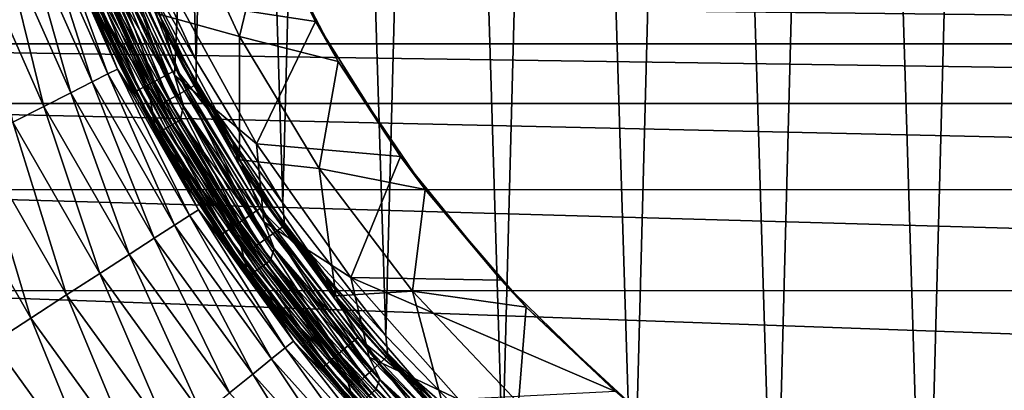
# Model space of a CAD drawing. Header units: metres. Extents: x -106 to 264, y -111 to 81.
# Tile 86 of 256: x -20 to -7, y -14 to -9. Entities that reach past the tile are written whole.
import ezdxf

# ---------------------------------------------------------------- set-up
doc = ezdxf.new("R2010")
doc.units = ezdxf.units.M
doc.layers.add('solid_20422013', color=7, linetype='CONTINUOUS')

msp = doc.modelspace()

# ---------------------------------------------------------------- linework, layer by layer
at = {"layer": 'solid_20422013'}
for points in [[(-6.7954, 18.842684, 77.671135), (-5.044372, -19.452469, 77.684097), (-4.603954, 19.494402, 77.686752)], [(-7.788645, -18.453775, 77.662086), (-6.7954, 18.842684, 77.671135), (-8.905396, 17.945469, 77.650429)], [(-7.788645, -18.453775, 77.662086), (-5.607023, -19.230038, 77.680351), (-6.7954, 18.842684, 77.671135)], [(-6.7954, 18.842684, 77.671135), (-5.607023, -19.230038, 77.680351), (-5.044372, -19.452469, 77.684097)], [(-9.836054, -17.453798, 77.639534), (-8.905396, 17.945469, 77.650429), (-10.889879, 16.816341, 77.625877)], [(-7.788645, -18.453775, 77.662086), (-8.905396, 17.945469, 77.650429), (-9.836054, -17.453798, 77.639534)], [(-11.760089, -16.221264, 77.613556), (-10.889879, 16.816341, 77.625877), (-12.742365, 15.464354, 77.598511)], [(-9.836054, -17.453798, 77.639534), (-10.889879, 16.816341, 77.625877), (-11.760089, -16.221264, 77.613556)], [(-13.534998, -14.777183, 77.585495), (-12.742365, 15.464354, 77.598511), (-14.417938, 13.917345, 77.570068)], [(-11.760089, -16.221264, 77.613556), (-12.742365, 15.464354, 77.598511), (-13.534998, -14.777183, 77.585495)], [(-15.12478, -13.147527, 77.557014), (-14.417938, 13.917345, 77.570068), (-15.916134, 12.180882, 77.541656)], [(-13.534998, -14.777183, 77.585495), (-14.417938, 13.917345, 77.570068), (-15.12478, -13.147527, 77.557014)], [(-16.525673, -11.342296, 77.529297), (-15.916134, 12.180882, 77.541656), (-17.19681, 10.297143, 77.515144)], [(-15.12478, -13.147527, 77.557014), (-15.916134, 12.180882, 77.541656), (-16.525673, -11.342296, 77.529297)], [(-17.703905, -9.401691, 77.504082), (-17.19681, 10.297143, 77.515144), (-18.262331, 8.267249, 77.491524)], [(-16.525673, -11.342296, 77.529297), (-17.19681, 10.297143, 77.515144), (-17.703905, -9.401691, 77.504082)], [(-17.703905, -9.401691, 77.504082), (-18.262331, 8.267249, 77.491524), (-18.660631, -7.32824, 77.48233)], [(-19.82155, -6.93586, 48.200001), (-19.50005, -7.794105, 23), (-19.038286, -8.862486, 23)], [(-18.920345, -9.111559, 48.200001), (-19.82155, -6.93586, 48.200001), (-19.038286, -8.862486, 23)], [(-19.488743, -7.765025, 48.383289), (-19.82155, -6.93586, 48.200001), (-18.920345, -9.111559, 48.200001)], [(-17.95293, -8.584227, 53.567062), (-17.017677, -6.909743, 53.567062), (-16.08227, -8.869009, 53.567062)], [(-16.08227, -8.869009, 53.567062), (-17.017677, -6.909743, 53.567062), (-16.744926, -7.546903, 52.927349)], [(-17.99264, -7.168922, 51.221619), (-18.209887, -8.769419, 49.432518), (-17.112068, -9.072245, 51.221619)], [(-17.99264, -7.168922, 51.221619), (-17.112068, -9.072245, 51.221619), (-16.744926, -7.546903, 52.927349)], [(-18.681152, -7.690052, 77.465698), (-17.703905, -9.401691, 77.504082), (-18.660631, -7.32824, 77.48233)], [(-19.803549, -7.551344, 21.768116), (-18.903877, -9.583671, 21.768116), (-19.667171, -7.499343, 22.379227)], [(-19.667171, -7.499343, 22.379227), (-18.773697, -9.517673, 22.379227), (-19.50005, -7.794105, 23)], [(-18.903877, -9.583671, 21.768116), (-18.773697, -9.517673, 22.379227), (-19.667171, -7.499343, 22.379227)], [(-17.999714, -9.600449, 51.700001), (-18.977209, -7.481404, 51.700001), (-17.95293, -8.584227, 53.567062)], [(-18.888186, -7.956501, 51.700001), (-18.977209, -7.481404, 51.700001), (-17.999714, -9.600449, 51.700001)], [(-17.882521, -9.480712, 49.338165), (-18.802738, -7.491695, 49.338165), (-18.244619, -8.786146, 49.239994)], [(-18.209887, -8.769419, 49.432518), (-18.802738, -7.491695, 49.338165), (-17.882521, -9.480712, 49.338165)], [(-20.027655, -7.636799, 21.187397), (-19.117804, -9.692124, 21.187397), (-19.803549, -7.551344, 21.768116)], [(-19.117804, -9.692124, 21.187397), (-18.903877, -9.583671, 21.768116), (-19.803549, -7.551344, 21.768116)], [(-18.364653, -9.726353, 76.760681), (-19.354391, -7.568219, 76.738678), (-19.27165, -8.331785, 52.204365)], [(-19.201574, -7.9101, 76.881851), (-19.354391, -7.568219, 76.738678), (-18.364653, -9.726353, 76.760681)], [(-19.061153, -7.594657, 48.933891), (-19.210316, -7.654089, 48.840744), (-18.270151, -9.686221, 48.840744)], [(-18.128288, -9.611011, 48.933891), (-18.896063, -7.528879, 48.987526), (-19.061153, -7.594657, 48.933891)], [(-18.128288, -9.611011, 48.933891), (-19.061153, -7.594657, 48.933891), (-18.270151, -9.686221, 48.840744)], [(-18.273058, -8.505376, 49.000153), (-18.896063, -7.528879, 48.987526), (-17.971277, -9.527768, 48.987526)], [(-18.128288, -9.611011, 48.933891), (-17.971277, -9.527768, 48.987526), (-18.896063, -7.528879, 48.987526)], [(-17.112068, -9.072245, 51.221619), (-15.770825, -9.414319, 52.927349), (-16.744926, -7.546903, 52.927349)], [(-16.08227, -8.869009, 53.567062), (-16.744926, -7.546903, 52.927349), (-15.770825, -9.414319, 52.927349)], [(-20.714918, -7.898862, 20.173351), (-19.773844, -10.024716, 20.173351), (-20.333965, -7.753599, 20.651402)], [(-20.333965, -7.753599, 20.651402), (-19.410196, -9.840359, 20.651402), (-20.027655, -7.636799, 21.187397)], [(-19.773844, -10.024716, 20.173351), (-19.410196, -9.840359, 20.651402), (-20.333965, -7.753599, 20.651402)], [(-19.410196, -9.840359, 20.651402), (-19.117804, -9.692124, 21.187397), (-20.027655, -7.636799, 21.187397)], [(-19.430025, -7.74163, 48.557827), (-19.488743, -7.765025, 48.383289), (-18.534952, -9.82661, 48.383289)], [(-18.534952, -9.82661, 48.383289), (-19.488743, -7.765025, 48.383289), (-18.920345, -9.111559, 48.200001)], [(-19.33552, -7.703975, 48.713097), (-19.430025, -7.74163, 48.557827), (-18.479109, -9.797003, 48.557827)], [(-18.479109, -9.797003, 48.557827), (-19.430025, -7.74163, 48.557827), (-18.534952, -9.82661, 48.383289)], [(-19.210316, -7.654089, 48.840744), (-19.33552, -7.703975, 48.713097), (-18.389229, -9.749352, 48.713097)], [(-18.389229, -9.749352, 48.713097), (-19.33552, -7.703975, 48.713097), (-18.479109, -9.797003, 48.557827)], [(-18.270151, -9.686221, 48.840744), (-19.210316, -7.654089, 48.840744), (-18.389229, -9.749352, 48.713097)], [(-18.961252, -7.806909, 77.316544), (-17.968178, -9.877333, 77.339462), (-18.826307, -7.750404, 77.40995)], [(-18.826307, -7.750404, 77.40995), (-17.840298, -9.805845, 77.432549), (-18.681152, -7.690052, 77.465698)], [(-17.968178, -9.877333, 77.339462), (-17.840298, -9.805845, 77.432549), (-18.826307, -7.750404, 77.40995)], [(-18.681152, -7.690052, 77.465698), (-17.702744, -9.72949, 77.487953), (-17.703905, -9.401691, 77.504082)], [(-17.840298, -9.805845, 77.432549), (-17.702744, -9.72949, 77.487953), (-18.681152, -7.690052, 77.465698)], [(-20.199774, -10.240649, 19.765039), (-19.773844, -10.024716, 20.173351), (-20.714918, -7.898862, 20.173351)], [(-18.773697, -9.517673, 22.379227), (-19.038286, -8.862486, 23), (-19.50005, -7.794105, 23)], [(-19.155348, -7.889531, 77.040817), (-19.201574, -7.9101, 76.881851), (-18.195913, -10.007883, 76.905334)], [(-19.155348, -7.889531, 77.040817), (-18.152109, -9.981862, 77.064194), (-19.073961, -7.854565, 77.190109)], [(-19.155348, -7.889531, 77.040817), (-18.195913, -10.007883, 76.905334), (-18.152109, -9.981862, 77.064194)], [(-19.073961, -7.854565, 77.190109), (-18.074986, -9.937625, 77.213287), (-18.961252, -7.806909, 77.316544)], [(-18.152109, -9.981862, 77.064194), (-18.074986, -9.937625, 77.213287), (-19.073961, -7.854565, 77.190109)], [(-18.074986, -9.937625, 77.213287), (-17.968178, -9.877333, 77.339462), (-18.961252, -7.806909, 77.316544)], [(-18.195913, -10.007883, 76.905334), (-19.201574, -7.9101, 76.881851), (-18.364653, -9.726353, 76.760681)], [(-18.932152, -8.185009, 51.717224), (-18.888186, -7.956501, 51.700001), (-17.878027, -10.019842, 51.700001)], [(-17.878027, -10.019842, 51.700001), (-18.888186, -7.956501, 51.700001), (-17.999714, -9.600449, 51.700001)], [(-19.211689, -8.305862, 51.952866), (-19.138828, -8.274363, 51.848179), (-18.115463, -10.324236, 51.848179)], [(-19.138828, -8.274363, 51.848179), (-19.043455, -8.233129, 51.767784), (-18.025188, -10.272787, 51.767784)], [(-18.115463, -10.324236, 51.848179), (-19.138828, -8.274363, 51.848179), (-18.025188, -10.272787, 51.767784)], [(-19.043455, -8.233129, 51.767784), (-18.932152, -8.185009, 51.717224), (-17.919836, -10.212746, 51.717224)], [(-18.025188, -10.272787, 51.767784), (-19.043455, -8.233129, 51.767784), (-17.919836, -10.212746, 51.717224)], [(-17.919836, -10.212746, 51.717224), (-18.932152, -8.185009, 51.717224), (-17.878027, -10.019842, 51.700001)], [(-19.257004, -8.325453, 52.074615), (-18.227318, -10.387984, 52.074615), (-19.27165, -8.331785, 52.204365)], [(-18.227318, -10.387984, 52.074615), (-18.241182, -10.395885, 52.204365), (-19.27165, -8.331785, 52.204365)], [(-18.364653, -9.726353, 76.760681), (-19.27165, -8.331785, 52.204365), (-18.241182, -10.395885, 52.204365)], [(-18.184427, -10.36354, 51.952866), (-19.257004, -8.325453, 52.074615), (-19.211689, -8.305862, 51.952866)], [(-18.184427, -10.36354, 51.952866), (-18.227318, -10.387984, 52.074615), (-19.257004, -8.325453, 52.074615)], [(-18.184427, -10.36354, 51.952866), (-19.211689, -8.305862, 51.952866), (-18.115463, -10.324236, 51.848179)], [(-30.230602, -8.511734, -18.990973), (30.228977, -8.512292, -18.990953), (28.55736, -9.175474, -18.951775)], [(-28.558949, -9.174756, -18.951834), (-30.230602, -8.511734, -18.990973), (28.55736, -9.175474, -18.951775)], [(-17.22011, -10.474441, 49.000153), (-18.273058, -8.505376, 49.000153), (-17.971277, -9.527768, 48.987526)], [(-18.224155, -8.828513, 49.099998), (-18.273058, -8.505376, 49.000153), (-17.22011, -10.474441, 49.000153)], [(-17.999714, -9.600449, 51.700001), (-17.95293, -8.584227, 53.567062), (-16.88118, -10.5345, 53.567062)], [(-16.88118, -10.5345, 53.567062), (-17.95293, -8.584227, 53.567062), (-16.08227, -8.869009, 53.567062)], [(-17.146166, -10.773649, 49.239994), (-18.244619, -8.786146, 49.239994), (-18.224155, -8.828513, 49.099998)], [(-17.882521, -9.480712, 49.338165), (-18.244619, -8.786146, 49.239994), (-17.146166, -10.773649, 49.239994)], [(-17.123598, -10.809481, 49.099998), (-18.224155, -8.828513, 49.099998), (-17.22011, -10.474441, 49.000153)], [(-17.146166, -10.773649, 49.239994), (-18.224155, -8.828513, 49.099998), (-17.123598, -10.809481, 49.099998)], [(-17.113523, -10.753139, 49.432518), (-18.209887, -8.769419, 49.432518), (-17.882521, -9.480712, 49.338165)], [(-17.112068, -9.072245, 51.221619), (-18.209887, -8.769419, 49.432518), (-17.113523, -10.753139, 49.432518)], [(-18.773697, -9.517673, 22.379227), (-18.518042, -9.903643, 23), (-19.038286, -8.862486, 23)], [(-18.920345, -9.111559, 48.200001), (-19.038286, -8.862486, 23), (-18.518042, -9.903643, 23)], [(-16.88118, -10.5345, 53.567062), (-16.08227, -8.869009, 53.567062), (-14.924367, -10.705565, 53.567062)], [(-14.924367, -10.705565, 53.567062), (-16.08227, -8.869009, 53.567062), (-15.770825, -9.414319, 52.927349)], [(-17.112068, -9.072245, 51.221619), (-17.113523, -10.753139, 49.432518), (-16.030874, -10.869203, 51.221619)], [(-17.112068, -9.072245, 51.221619), (-16.030874, -10.869203, 51.221619), (-15.770825, -9.414319, 52.927349)], [(-28.558949, -9.174756, -18.951834), (28.55736, -9.175474, -18.951775), (26.949268, -9.985374, -18.861515)], [(-26.949268, -9.985374, -18.861515), (-28.558949, -9.174756, -18.951834), (26.949268, -9.985374, -18.861515)], [(-18.920345, -9.111559, 48.200001), (-18.518042, -9.903643, 23), (-17.940912, -10.914378, 23)], [(-17.781208, -11.172673, 48.200001), (-18.920345, -9.111559, 48.200001), (-17.940912, -10.914378, 23)], [(-18.534952, -9.82661, 48.383289), (-18.920345, -9.111559, 48.200001), (-17.781208, -11.172673, 48.200001)], [(-16.752647, -11.358576, 49.338165), (-17.882521, -9.480712, 49.338165), (-17.146166, -10.773649, 49.239994)], [(-17.113523, -10.753139, 49.432518), (-17.882521, -9.480712, 49.338165), (-16.752647, -11.358576, 49.338165)], [(-17.702744, -9.72949, 77.487953), (-16.525673, -11.342296, 77.529297), (-17.703905, -9.401691, 77.504082)], [(-16.030874, -10.869203, 51.221619), (-14.589337, -11.157937, 52.927349), (-15.770825, -9.414319, 52.927349)], [(-14.924367, -10.705565, 53.567062), (-15.770825, -9.414319, 52.927349), (-14.589337, -11.157937, 52.927349)], [(-19.117804, -9.692124, 21.187397), (-17.997719, -11.640867, 21.187397), (-18.903877, -9.583671, 21.768116)], [(-18.903877, -9.583671, 21.768116), (-17.796326, -11.510608, 21.768116), (-18.773697, -9.517673, 22.379227)], [(-17.997719, -11.640867, 21.187397), (-17.796326, -11.510608, 21.768116), (-18.903877, -9.583671, 21.768116)], [(-18.773697, -9.517673, 22.379227), (-17.673773, -11.431341, 22.379227), (-18.518042, -9.903643, 23)], [(-17.796326, -11.510608, 21.768116), (-17.673773, -11.431341, 22.379227), (-18.773697, -9.517673, 22.379227)], [(-18.128288, -9.611011, 48.933891), (-18.270151, -9.686221, 48.840744), (-17.115786, -11.604791, 48.840744)], [(-16.982887, -11.514683, 48.933891), (-17.971277, -9.527768, 48.987526), (-18.128288, -9.611011, 48.933891)], [(-16.982887, -11.514683, 48.933891), (-18.128288, -9.611011, 48.933891), (-17.115786, -11.604791, 48.840744)], [(-16.783699, -11.593705, 51.700001), (-17.999714, -9.600449, 51.700001), (-16.88118, -10.5345, 53.567062)], [(-17.878027, -10.019842, 51.700001), (-17.999714, -9.600449, 51.700001), (-16.783699, -11.593705, 51.700001)], [(-17.22011, -10.474441, 49.000153), (-17.971277, -9.527768, 48.987526), (-16.835796, -11.414953, 48.987526)], [(-16.982887, -11.514683, 48.933891), (-16.835796, -11.414953, 48.987526), (-17.971277, -9.527768, 48.987526)], [(-19.410196, -9.840359, 20.651402), (-18.272982, -11.818907, 20.651402), (-19.117804, -9.692124, 21.187397)], [(-18.272982, -11.818907, 20.651402), (-17.997719, -11.640867, 21.187397), (-19.117804, -9.692124, 21.187397)], [(-18.389229, -9.749352, 48.713097), (-18.479109, -9.797003, 48.557827), (-17.311541, -11.737515, 48.557827)], [(-18.270151, -9.686221, 48.840744), (-18.389229, -9.749352, 48.713097), (-17.227339, -11.680426, 48.713097)], [(-17.227339, -11.680426, 48.713097), (-18.389229, -9.749352, 48.713097), (-17.311541, -11.737515, 48.557827)], [(-17.135057, -11.757682, 76.785706), (-18.364653, -9.726353, 76.760681), (-18.241182, -10.395885, 52.204365)], [(-18.195913, -10.007883, 76.905334), (-18.364653, -9.726353, 76.760681), (-17.135057, -11.757682, 76.785706)], [(-17.115786, -11.604791, 48.840744), (-18.270151, -9.686221, 48.840744), (-17.227339, -11.680426, 48.713097)], [(-17.840298, -9.805845, 77.432549), (-16.6304, -11.738081, 77.458611), (-17.702744, -9.72949, 77.487953)], [(-17.702744, -9.72949, 77.487953), (-16.502171, -11.646685, 77.513626), (-16.525673, -11.342296, 77.529297)], [(-16.6304, -11.738081, 77.458611), (-16.502171, -11.646685, 77.513626), (-17.702744, -9.72949, 77.487953)], [(-19.773844, -10.024716, 20.173351), (-18.615324, -12.040333, 20.173351), (-19.410196, -9.840359, 20.651402)], [(-18.615324, -12.040333, 20.173351), (-18.272982, -11.818907, 20.651402), (-19.410196, -9.840359, 20.651402)], [(-18.479109, -9.797003, 48.557827), (-18.534952, -9.82661, 48.383289), (-17.363855, -11.772986, 48.383289)], [(-17.363855, -11.772986, 48.383289), (-18.534952, -9.82661, 48.383289), (-17.781208, -11.172673, 48.200001)], [(-17.673773, -11.431341, 22.379227), (-17.940912, -10.914378, 23), (-18.518042, -9.903643, 23)], [(-17.311541, -11.737515, 48.557827), (-18.479109, -9.797003, 48.557827), (-17.363855, -11.772986, 48.383289)], [(-18.074986, -9.937625, 77.213287), (-16.849174, -11.895822, 77.240028), (-17.968178, -9.877333, 77.339462)], [(-17.968178, -9.877333, 77.339462), (-16.749609, -11.823651, 77.365898), (-17.840298, -9.805845, 77.432549)], [(-16.849174, -11.895822, 77.240028), (-16.749609, -11.823651, 77.365898), (-17.968178, -9.877333, 77.339462)], [(-16.749609, -11.823651, 77.365898), (-16.6304, -11.738081, 77.458611), (-17.840298, -9.805845, 77.432549)], [(24.900822, -11.156499, -18.696924), (-26.949268, -9.985374, -18.861515), (26.949268, -9.985374, -18.861515)], [(24.900822, -11.156499, -18.696924), (-24.89687, -11.159752, -18.696466), (-26.949268, -9.985374, -18.861515)], [(-20.199774, -10.240649, 19.765039), (-19.016298, -12.299682, 19.765039), (-19.773844, -10.024716, 20.173351)], [(-19.016298, -12.299682, 19.765039), (-18.615324, -12.040333, 20.173351), (-19.773844, -10.024716, 20.173351)], [(-18.152109, -9.981862, 77.064194), (-18.195913, -10.007883, 76.905334), (-16.961899, -11.979918, 76.932426)], [(-16.961899, -11.979918, 76.932426), (-18.195913, -10.007883, 76.905334), (-17.135057, -11.757682, 76.785706)], [(-18.152109, -9.981862, 77.064194), (-16.921068, -11.948772, 77.091156), (-18.074986, -9.937625, 77.213287)], [(-18.152109, -9.981862, 77.064194), (-16.961899, -11.979918, 76.932426), (-16.921068, -11.948772, 77.091156)], [(-16.921068, -11.948772, 77.091156), (-16.849174, -11.895822, 77.240028), (-18.074986, -9.937625, 77.213287)], [(-17.919836, -10.212746, 51.717224), (-17.878027, -10.019842, 51.700001), (-16.644381, -11.95971, 51.700001)], [(-16.644381, -11.95971, 51.700001), (-17.878027, -10.019842, 51.700001), (-16.783699, -11.593705, 51.700001)], [(-20.677475, -10.482829, 19.436544), (-19.466013, -12.590555, 19.436544), (-20.199774, -10.240649, 19.765039)], [(-19.466013, -12.590555, 19.436544), (-19.016298, -12.299682, 19.765039), (-20.199774, -10.240649, 19.765039)], [(-18.115463, -10.324236, 51.848179), (-18.025188, -10.272787, 51.767784), (-16.789288, -12.188413, 51.767784)], [(-18.025188, -10.272787, 51.767784), (-17.919836, -10.212746, 51.717224), (-16.691158, -12.117175, 51.717224)], [(-16.789288, -12.188413, 51.767784), (-18.025188, -10.272787, 51.767784), (-16.691158, -12.117175, 51.717224)], [(-16.691158, -12.117175, 51.717224), (-17.919836, -10.212746, 51.717224), (-16.644381, -11.95971, 51.700001)], [(-18.227318, -10.387984, 52.074615), (-16.977558, -12.32509, 52.074615), (-18.241182, -10.395885, 52.204365)], [(-16.977558, -12.32509, 52.074615), (-16.990471, -12.334465, 52.204365), (-18.241182, -10.395885, 52.204365)], [(-17.135057, -11.757682, 76.785706), (-18.241182, -10.395885, 52.204365), (-16.990471, -12.334465, 52.204365)], [(-16.937607, -12.296088, 51.952866), (-18.227318, -10.387984, 52.074615), (-18.184427, -10.36354, 51.952866)], [(-16.937607, -12.296088, 51.952866), (-16.977558, -12.32509, 52.074615), (-18.227318, -10.387984, 52.074615)], [(-18.184427, -10.36354, 51.952866), (-18.115463, -10.324236, 51.848179), (-16.873371, -12.249455, 51.848179)], [(-16.937607, -12.296088, 51.952866), (-18.184427, -10.36354, 51.952866), (-16.873371, -12.249455, 51.848179)], [(-16.873371, -12.249455, 51.848179), (-18.115463, -10.324236, 51.848179), (-16.789288, -12.188413, 51.767784)], [(-21.195164, -10.745281, 19.195969), (-19.953371, -12.905777, 19.195969), (-20.677475, -10.482829, 19.436544)], [(-19.953371, -12.905777, 19.195969), (-19.466013, -12.590555, 19.436544), (-20.677475, -10.482829, 19.436544)], [(-15.96102, -12.308205, 49.000153), (-17.22011, -10.474441, 49.000153), (-16.835796, -11.414953, 48.987526)], [(-17.123598, -10.809481, 49.099998), (-17.22011, -10.474441, 49.000153), (-15.96102, -12.308205, 49.000153)], [(-15.601764, -12.352408, 53.567062), (-16.88118, -10.5345, 53.567062), (-14.924367, -10.705565, 53.567062)], [(-16.783699, -11.593705, 51.700001), (-16.88118, -10.5345, 53.567062), (-15.601764, -12.352408, 53.567062)], [(-15.601764, -12.352408, 53.567062), (-14.924367, -10.705565, 53.567062), (-13.555618, -12.391302, 53.567062)], [(-13.555618, -12.391302, 53.567062), (-14.924367, -10.705565, 53.567062), (-14.589337, -11.157937, 52.927349)], [(-21.195164, -10.745281, 19.195969), (-20.466349, -13.23757, 19.049246), (-19.953371, -12.905777, 19.195969)], [(-15.832088, -12.625669, 49.239994), (-17.146166, -10.773649, 49.239994), (-17.123598, -10.809481, 49.099998)], [(-16.752647, -11.358576, 49.338165), (-17.146166, -10.773649, 49.239994), (-15.832088, -12.625669, 49.239994)], [(-15.808592, -12.655075, 49.099998), (-17.123598, -10.809481, 49.099998), (-15.96102, -12.308205, 49.000153)], [(-15.832088, -12.625669, 49.239994), (-17.123598, -10.809481, 49.099998), (-15.808592, -12.655075, 49.099998)], [(-15.801947, -12.601632, 49.432518), (-17.113523, -10.753139, 49.432518), (-16.752647, -11.358576, 49.338165)], [(-16.030874, -10.869203, 51.221619), (-17.113523, -10.753139, 49.432518), (-15.801947, -12.601632, 49.432518)], [(-17.673773, -11.431341, 22.379227), (-17.308674, -11.891586, 23), (-17.940912, -10.914378, 23)], [(-17.781208, -11.172673, 48.200001), (-17.940912, -10.914378, 23), (-17.308674, -11.891586, 23)], [(-16.030874, -10.869203, 51.221619), (-15.801947, -12.601632, 49.432518), (-14.761733, -12.538729, 51.221619)], [(-16.030874, -10.869203, 51.221619), (-14.761733, -12.538729, 51.221619), (-14.589337, -11.157937, 52.927349)], [(24.900822, -11.156499, -18.696924), (23.010382, -12.530283, -18.503851), (-24.89687, -11.159752, -18.696466)], [(23.010382, -12.530283, -18.503851), (-23.005219, -12.534482, -18.503262), (-24.89687, -11.159752, -18.696466)], [(-17.781208, -11.172673, 48.200001), (-17.308674, -11.891586, 23), (-16.623264, -12.832267, 23)], [(-16.418461, -13.093286, 48.200001), (-17.781208, -11.172673, 48.200001), (-16.623264, -12.832267, 23)], [(-17.363855, -11.772986, 48.383289), (-17.781208, -11.172673, 48.200001), (-16.418461, -13.093286, 48.200001)], [(-14.761733, -12.538729, 51.221619), (-13.216, -12.754829, 52.927349), (-14.589337, -11.157937, 52.927349)], [(-13.555618, -12.391302, 53.567062), (-14.589337, -11.157937, 52.927349), (-13.216, -12.754829, 52.927349)], [(-15.426364, -13.103271, 49.338165), (-16.752647, -11.358576, 49.338165), (-15.832088, -12.625669, 49.239994)], [(-15.801947, -12.601632, 49.432518), (-16.752647, -11.358576, 49.338165), (-15.426364, -13.103271, 49.338165)], [(-16.502171, -11.646685, 77.513626), (-15.12478, -13.147527, 77.557014), (-16.525673, -11.342296, 77.529297)], [(-17.997719, -11.640867, 21.187397), (-16.679718, -13.461599, 21.187397), (-17.796326, -11.510608, 21.768116)], [(-17.796326, -11.510608, 21.768116), (-16.493074, -13.310966, 21.768116), (-17.673773, -11.431341, 22.379227)], [(-16.679718, -13.461599, 21.187397), (-16.493074, -13.310966, 21.768116), (-17.796326, -11.510608, 21.768116)], [(-17.673773, -11.431341, 22.379227), (-16.379496, -13.219301, 22.379227), (-17.308674, -11.891586, 23)], [(-16.493074, -13.310966, 21.768116), (-16.379496, -13.219301, 22.379227), (-17.673773, -11.431341, 22.379227)], [(-16.982887, -11.514683, 48.933891), (-17.115786, -11.604791, 48.840744), (-15.760754, -13.387305, 48.840744)], [(-15.638376, -13.283357, 48.933891), (-16.835796, -11.414953, 48.987526), (-16.982887, -11.514683, 48.933891)], [(-15.638376, -13.283357, 48.933891), (-16.982887, -11.514683, 48.933891), (-15.760754, -13.387305, 48.840744)], [(-15.96102, -12.308205, 49.000153), (-16.835796, -11.414953, 48.987526), (-15.502931, -13.168308, 48.987526)], [(-15.638376, -13.283357, 48.933891), (-15.502931, -13.168308, 48.987526), (-16.835796, -11.414953, 48.987526)], [(-18.272982, -11.818907, 20.651402), (-16.934824, -13.667486, 20.651402), (-17.997719, -11.640867, 21.187397)], [(-16.934824, -13.667486, 20.651402), (-16.679718, -13.461599, 21.187397), (-17.997719, -11.640867, 21.187397)], [(-17.115786, -11.604791, 48.840744), (-17.227339, -11.680426, 48.713097), (-15.863476, -13.474558, 48.713097)], [(-15.760754, -13.387305, 48.840744), (-17.115786, -11.604791, 48.840744), (-15.863476, -13.474558, 48.713097)], [(-15.349013, -13.437516, 51.700001), (-16.783699, -11.593705, 51.700001), (-15.601764, -12.352408, 53.567062)], [(-16.644381, -11.95971, 51.700001), (-16.783699, -11.593705, 51.700001), (-15.349013, -13.437516, 51.700001)], [(-16.6304, -11.738081, 77.458611), (-15.211829, -13.522878, 77.486847), (-16.502171, -11.646685, 77.513626)], [(-16.502171, -11.646685, 77.513626), (-15.094536, -13.417588, 77.541428), (-15.12478, -13.147527, 77.557014)], [(-15.211829, -13.522878, 77.486847), (-15.094536, -13.417588, 77.541428), (-16.502171, -11.646685, 77.513626)], [(-17.311541, -11.737515, 48.557827), (-17.363855, -11.772986, 48.383289), (-15.989184, -13.581335, 48.383289)], [(-15.989184, -13.581335, 48.383289), (-17.363855, -11.772986, 48.383289), (-16.418461, -13.093286, 48.200001)], [(-17.227339, -11.680426, 48.713097), (-17.311541, -11.737515, 48.557827), (-15.94101, -13.540417, 48.557827)], [(-15.94101, -13.540417, 48.557827), (-17.311541, -11.737515, 48.557827), (-15.989184, -13.581335, 48.383289)], [(-15.863476, -13.474558, 48.713097), (-17.227339, -11.680426, 48.713097), (-15.94101, -13.540417, 48.557827)], [(-15.681536, -13.63571, 76.813728), (-17.135057, -11.757682, 76.785706), (-16.990471, -12.334465, 52.204365)], [(-16.961899, -11.979918, 76.932426), (-17.135057, -11.757682, 76.785706), (-15.681536, -13.63571, 76.813728)], [(-16.749609, -11.823651, 77.365898), (-15.320873, -13.621455, 77.394524), (-16.6304, -11.738081, 77.458611)], [(-15.320873, -13.621455, 77.394524), (-15.211829, -13.522878, 77.486847), (-16.6304, -11.738081, 77.458611)], [(-18.615324, -12.040333, 20.173351), (-17.252094, -13.923544, 20.173351), (-18.272982, -11.818907, 20.651402)], [(-17.252094, -13.923544, 20.173351), (-16.934824, -13.667486, 20.651402), (-18.272982, -11.818907, 20.651402)], [(-16.379496, -13.219301, 22.379227), (-16.623264, -12.832267, 23), (-17.308674, -11.891586, 23)], [(-16.921068, -11.948772, 77.091156), (-15.477711, -13.765594, 77.120361), (-16.849174, -11.895822, 77.240028)], [(-16.849174, -11.895822, 77.240028), (-15.411949, -13.704597, 77.268997), (-16.749609, -11.823651, 77.365898)], [(-15.477711, -13.765594, 77.120361), (-15.411949, -13.704597, 77.268997), (-16.849174, -11.895822, 77.240028)], [(-15.411949, -13.704597, 77.268997), (-15.320873, -13.621455, 77.394524), (-16.749609, -11.823651, 77.365898)], [(-19.016298, -12.299682, 19.765039), (-17.623705, -14.223458, 19.765039), (-18.615324, -12.040333, 20.173351)], [(-17.623705, -14.223458, 19.765039), (-17.252094, -13.923544, 20.173351), (-18.615324, -12.040333, 20.173351)], [(-16.921068, -11.948772, 77.091156), (-16.961899, -11.979918, 76.932426), (-15.515058, -13.801473, 76.961769)], [(-15.515058, -13.801473, 76.961769), (-16.961899, -11.979918, 76.932426), (-15.681536, -13.63571, 76.813728)], [(-16.921068, -11.948772, 77.091156), (-15.515058, -13.801473, 76.961769), (-15.477711, -13.765594, 77.120361)], [(-16.691158, -12.117175, 51.717224), (-16.644381, -11.95971, 51.700001), (-15.20752, -13.738229, 51.700001)], [(-15.20752, -13.738229, 51.700001), (-16.644381, -11.95971, 51.700001), (-15.349013, -13.437516, 51.700001)], [(-16.789288, -12.188413, 51.767784), (-16.691158, -12.117175, 51.717224), (-15.260953, -13.875302, 51.717224)], [(-15.260953, -13.875302, 51.717224), (-16.691158, -12.117175, 51.717224), (-15.20752, -13.738229, 51.700001)], [(-19.466013, -12.590555, 19.436544), (-18.040487, -14.559827, 19.436544), (-19.016298, -12.299682, 19.765039)], [(-18.040487, -14.559827, 19.436544), (-17.623705, -14.223458, 19.765039), (-19.016298, -12.299682, 19.765039)], [(-15.486284, -14.080174, 51.952866), (-16.977558, -12.32509, 52.074615), (-16.937607, -12.296088, 51.952866)], [(-16.937607, -12.296088, 51.952866), (-16.873371, -12.249455, 51.848179), (-15.427553, -14.026776, 51.848179)], [(-15.486284, -14.080174, 51.952866), (-16.937607, -12.296088, 51.952866), (-15.427553, -14.026776, 51.848179)], [(-16.873371, -12.249455, 51.848179), (-16.789288, -12.188413, 51.767784), (-15.350674, -13.956877, 51.767784)], [(-15.427553, -14.026776, 51.848179), (-16.873371, -12.249455, 51.848179), (-15.350674, -13.956877, 51.767784)], [(-15.350674, -13.956877, 51.767784), (-16.789288, -12.188413, 51.767784), (-15.260953, -13.875302, 51.717224)], [(-14.512165, -13.987249, 49.000153), (-15.96102, -12.308205, 49.000153), (-15.502931, -13.168308, 48.987526)], [(-15.808592, -12.655075, 49.099998), (-15.96102, -12.308205, 49.000153), (-14.512165, -13.987249, 49.000153)], [(-16.977558, -12.32509, 52.074615), (-15.522812, -14.113385, 52.074615), (-16.990471, -12.334465, 52.204365)], [(-15.522812, -14.113385, 52.074615), (-15.534618, -14.124121, 52.204365), (-16.990471, -12.334465, 52.204365)], [(-15.681536, -13.63571, 76.813728), (-16.990471, -12.334465, 52.204365), (-15.534618, -14.124121, 52.204365)], [(-15.486284, -14.080174, 51.952866), (-15.522812, -14.113385, 52.074615), (-16.977558, -12.32509, 52.074615)], [(-15.601764, -12.352408, 53.567062), (-13.555618, -12.391302, 53.567062), (-11.998742, -13.905987, 53.567062)], [(-14.131177, -14.01109, 53.567062), (-15.601764, -12.352408, 53.567062), (-11.998742, -13.905987, 53.567062)], [(-15.349013, -13.437516, 51.700001), (-15.601764, -12.352408, 53.567062), (-14.131177, -14.01109, 53.567062)], [(-11.998742, -13.905987, 53.567062), (-13.555618, -12.391302, 53.567062), (-13.216, -12.754829, 52.927349)], [(23.010382, -12.530283, -18.503851), (21.266914, -14.117199, -18.280825), (-23.005219, -12.534482, -18.503262)], [(21.266914, -14.117199, -18.280825), (-21.264048, -14.119773, -18.280462), (-23.005219, -12.534482, -18.503262)], [(-14.761733, -12.538729, 51.221619), (-15.801947, -12.601632, 49.432518), (-14.291653, -14.291653, 49.432518)], [(-14.761733, -12.538729, 51.221619), (-14.291653, -14.291653, 49.432518), (-13.319524, -14.061251, 51.221619)], [(-14.761733, -12.538729, 51.221619), (-13.319524, -14.061251, 51.221619), (-13.216, -12.754829, 52.927349)], [(-19.953371, -12.905777, 19.195969), (-18.492155, -14.924352, 19.195969), (-19.466013, -12.590555, 19.436544)], [(-18.492155, -14.924352, 19.195969), (-18.040487, -14.559827, 19.436544), (-19.466013, -12.590555, 19.436544)], [(-14.318913, -14.318913, 49.239994), (-15.832088, -12.625669, 49.239994), (-15.808592, -12.655075, 49.099998)], [(-15.426364, -13.103271, 49.338165), (-15.832088, -12.625669, 49.239994), (-14.318913, -14.318913, 49.239994)], [(-14.295605, -14.342182, 49.099998), (-15.808592, -12.655075, 49.099998), (-14.512165, -13.987249, 49.000153)], [(-14.318913, -14.318913, 49.239994), (-15.808592, -12.655075, 49.099998), (-14.295605, -14.342182, 49.099998)], [(-14.291653, -14.291653, 49.432518), (-15.801947, -12.601632, 49.432518), (-15.426364, -13.103271, 49.338165)], [(-16.379496, -13.219301, 22.379227), (-15.886793, -13.733528, 23), (-16.623264, -12.832267, 23)], [(-16.418461, -13.093286, 48.200001), (-16.623264, -12.832267, 23), (-15.886793, -13.733528, 23)], [(-13.319524, -14.061251, 51.221619), (-11.668873, -14.183995, 52.927349), (-13.216, -12.754829, 52.927349)], [(-11.998742, -13.905987, 53.567062), (-13.216, -12.754829, 52.927349), (-11.668873, -14.183995, 52.927349)], [(-19.953371, -12.905777, 19.195969), (-20.466349, -13.23757, 19.049246), (-18.967566, -15.30804, 19.049246)], [(-19.953371, -12.905777, 19.195969), (-18.967566, -15.30804, 19.049246), (-18.492155, -14.924352, 19.195969)], [(-16.418461, -13.093286, 48.200001), (-15.886793, -13.733528, 23), (-15.101521, -14.592603, 23)], [(-14.849242, -14.849242, 48.200001), (-16.418461, -13.093286, 48.200001), (-15.101521, -14.592603, 23)], [(-15.989184, -13.581335, 48.383289), (-16.418461, -13.093286, 48.200001), (-14.849242, -14.849242, 48.200001)], [(-13.919221, -14.694343, 49.338165), (-15.426364, -13.103271, 49.338165), (-14.318913, -14.318913, 49.239994)], [(-14.291653, -14.291653, 49.432518), (-15.426364, -13.103271, 49.338165), (-13.919221, -14.694343, 49.338165)], [(-18.967566, -15.30804, 19.049246), (-20.466349, -13.23757, 19.049246), (-20.778269, -13.90009, 19)], [(-16.493074, -13.310966, 21.768116), (-15.008452, -14.964948, 21.768116), (-16.379496, -13.219301, 22.379227)], [(-16.379496, -13.219301, 22.379227), (-14.905098, -14.861893, 22.379227), (-15.886793, -13.733528, 23)], [(-15.008452, -14.964948, 21.768116), (-14.905098, -14.861893, 22.379227), (-16.379496, -13.219301, 22.379227)], [(-14.110519, -14.896295, 48.933891), (-15.502931, -13.168308, 48.987526), (-15.638376, -13.283357, 48.933891)], [(-14.512165, -13.987249, 49.000153), (-15.502931, -13.168308, 48.987526), (-13.988307, -14.767277, 48.987526)], [(-14.110519, -14.896295, 48.933891), (-13.988307, -14.767277, 48.987526), (-15.502931, -13.168308, 48.987526)], [(-15.094536, -13.417588, 77.541428), (-13.534998, -14.777183, 77.585495), (-15.12478, -13.147527, 77.557014)], [(-16.679718, -13.461599, 21.187397), (-15.178296, -15.134298, 21.187397), (-16.493074, -13.310966, 21.768116)], [(-15.178296, -15.134298, 21.187397), (-15.008452, -14.964948, 21.768116), (-16.493074, -13.310966, 21.768116)], [(-15.760754, -13.387305, 48.840744), (-15.863476, -13.474558, 48.713097), (-14.313627, -15.110713, 48.713097)], [(-15.638376, -13.283357, 48.933891), (-15.760754, -13.387305, 48.840744), (-14.220942, -15.012865, 48.840744)], [(-14.220942, -15.012865, 48.840744), (-15.760754, -13.387305, 48.840744), (-14.313627, -15.110713, 48.713097)], [(-14.110519, -14.896295, 48.933891), (-15.638376, -13.283357, 48.933891), (-14.220942, -15.012865, 48.840744)], [(-16.934824, -13.667486, 20.651402), (-15.410438, -15.365767, 20.651402), (-16.679718, -13.461599, 21.187397)], [(-15.410438, -15.365767, 20.651402), (-15.178296, -15.134298, 21.187397), (-16.679718, -13.461599, 21.187397)], [(-15.863476, -13.474558, 48.713097), (-15.94101, -13.540417, 48.557827), (-14.383588, -15.184568, 48.557827)], [(-14.313627, -15.110713, 48.713097), (-15.863476, -13.474558, 48.713097), (-14.383588, -15.184568, 48.557827)], [(-13.709725, -15.104611, 51.700001), (-15.349013, -13.437516, 51.700001), (-14.131177, -14.01109, 53.567062)], [(-15.20752, -13.738229, 51.700001), (-15.349013, -13.437516, 51.700001), (-13.709725, -15.104611, 51.700001)], [(-15.320873, -13.621455, 77.394524), (-13.699923, -15.248217, 77.42392), (-15.211829, -13.522878, 77.486847)], [(-15.211829, -13.522878, 77.486847), (-13.602411, -15.13787, 77.515823), (-15.094536, -13.417588, 77.541428)], [(-13.699923, -15.248217, 77.42392), (-13.602411, -15.13787, 77.515823), (-15.211829, -13.522878, 77.486847)], [(-15.094536, -13.417588, 77.541428), (-13.497524, -15.020009, 77.569969), (-13.534998, -14.777183, 77.585495)], [(-13.602411, -15.13787, 77.515823), (-13.497524, -15.020009, 77.569969), (-15.094536, -13.417588, 77.541428)], [(-15.94101, -13.540417, 48.557827), (-15.989184, -13.581335, 48.383289), (-14.427054, -15.230456, 48.383289)], [(-14.427054, -15.230456, 48.383289), (-15.989184, -13.581335, 48.383289), (-14.849242, -14.849242, 48.200001)], [(-14.383588, -15.184568, 48.557827), (-15.94101, -13.540417, 48.557827), (-14.427054, -15.230456, 48.383289)], [(-14.023079, -15.335779, 76.842094), (-15.681536, -13.63571, 76.813728), (-15.534618, -14.124121, 52.204365)], [(-15.515058, -13.801473, 76.961769), (-15.681536, -13.63571, 76.813728), (-14.023079, -15.335779, 76.842094)], [(-15.411949, -13.704597, 77.268997), (-13.781365, -15.341283, 77.298729), (-15.320873, -13.621455, 77.394524)], [(-13.781365, -15.341283, 77.298729), (-13.699923, -15.248217, 77.42392), (-15.320873, -13.621455, 77.394524)], [(-21.4424, -13.731791, 19), (-19.841536, -15.504073, 19), (-20.778269, -13.90009, 19)], [(-20.882738, -14.735141, 18.971521), (-19.841536, -15.504073, 19), (-21.4424, -13.731791, 19)], [(-17.252094, -13.923544, 20.173351), (-15.69915, -15.653644, 20.173351), (-16.934824, -13.667486, 20.651402)], [(-15.69915, -15.653644, 20.173351), (-15.410438, -15.365767, 20.651402), (-16.934824, -13.667486, 20.651402)], [(-14.905098, -14.861893, 22.379227), (-15.101521, -14.592603, 23), (-15.886793, -13.733528, 23)], [(-15.477711, -13.765594, 77.120361), (-15.515058, -13.801473, 76.961769), (-13.873565, -15.449722, 76.99189)], [(-15.477711, -13.765594, 77.120361), (-13.84017, -15.409563, 77.150345), (-15.411949, -13.704597, 77.268997)], [(-15.477711, -13.765594, 77.120361), (-13.873565, -15.449722, 76.99189), (-13.84017, -15.409563, 77.150345)], [(-13.84017, -15.409563, 77.150345), (-13.781365, -15.341283, 77.298729), (-15.411949, -13.704597, 77.268997)], [(-15.260953, -13.875302, 51.717224), (-15.20752, -13.738229, 51.700001), (-13.560688, -15.368023, 51.700001)], [(-15.20752, -13.738229, 51.700001), (-13.709725, -15.104611, 51.700001), (-13.560688, -15.368023, 51.700001)], [(-13.873565, -15.449722, 76.99189), (-15.515058, -13.801473, 76.961769), (-14.023079, -15.335779, 76.842094)], [(-15.350674, -13.956877, 51.767784), (-15.260953, -13.875302, 51.717224), (-13.64353, -15.462548, 51.716042)], [(-15.260953, -13.875302, 51.717224), (-13.560688, -15.368023, 51.700001), (-13.64353, -15.462548, 51.716042)]]:
    msp.add_3dface(points, dxfattribs=at)

doc.saveas('drawing.dxf')
